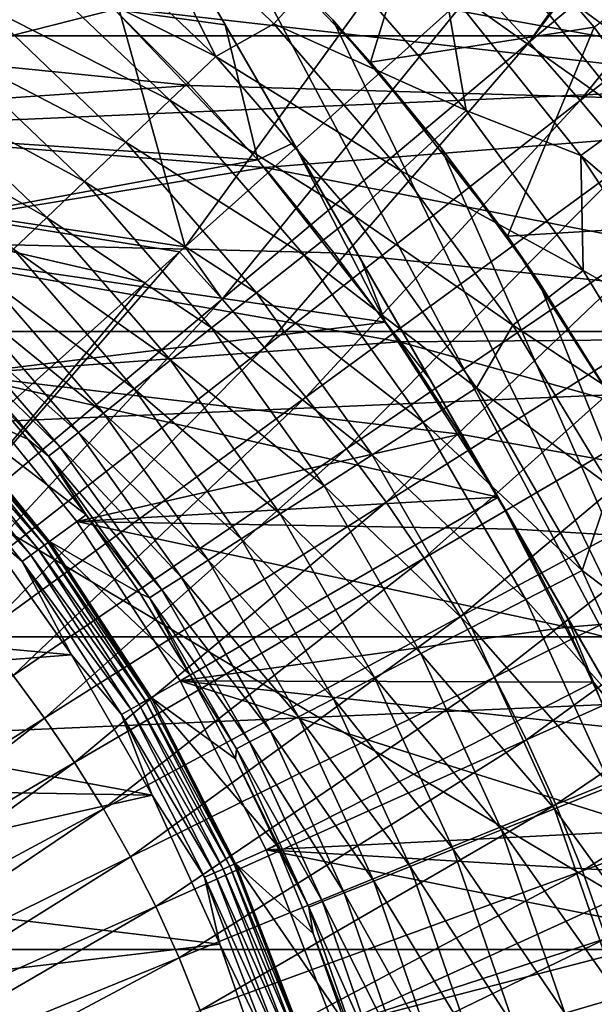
# Model space of a CAD drawing. Header units: metres. Extents: x -37.4 to 37.6, y -35 to 35.
# Tile 190 of 256: x 6.1 to 8.6, y 2.5 to 6.8. Entities that reach past the tile are written whole.
import ezdxf

# ---------------------------------------------------------------- set-up
doc = ezdxf.new("R2010")
doc.units = ezdxf.units.M
doc.layers.add('solid_506616_SW0001', color=7, linetype='CONTINUOUS')

msp = doc.modelspace()

# ---------------------------------------------------------------- linework, layer by layer
at = {"layer": 'solid_506616_SW0001'}
for points in [[(12.827591, 0.574696, -156.300003), (-12.827591, 0.574696, -156.300003), (-8.927591, 13.574696, -156.300003)], [(12.827591, 0.574696, -156.300003), (-8.927591, 13.574696, -156.300003), (8.927591, 13.574696, -156.300003)], [(4.50109, 6.192814, 76.766159), (6.8639, 5.842207, 76.619553), (6.138041, 8.446486, 76.414948)], [(8.330869, 7.86125, 76.27549), (6.138041, 8.446486, 76.414948), (6.8639, 5.842207, 76.619553)], [(8.362544, 6.734277, 76.394775), (9.696698, 7.851772, 76.127304), (9.432165, 8.14306, 76.12236)], [(9.212986, 7.946682, 76.170685), (8.362544, 6.734277, 76.394775), (9.432165, 8.14306, 76.12236)], [(-14.50096, 6.761814, -3.596469), (14.50096, 6.761814, -3.596469), (13.856236, 8.000264, -3.596469)], [(-14.50096, 6.761814, -3.596469), (13.856236, 8.000264, -3.596469), (-13.856236, 8.000264, -3.596469)], [(9.212986, 7.946682, 76.170685), (8.135538, 6.981398, 76.392258), (8.362544, 6.734277, 76.394775)], [(8.330869, 7.86125, 76.27549), (6.8639, 5.842207, 76.619553), (8.135538, 6.981398, 76.392258)], [(6.994318, 7.35498, 35.539745), (6.44031, 7.845057, 35.675278), (10.014174, 1.654943, 35.675278)], [(6.44031, 7.845057, 48.424721), (10.014174, 1.654943, 35.675278), (6.44031, 7.845057, 35.675278)], [(6.44031, 7.845057, 48.424721), (10.014174, 1.654943, 48.424721), (10.014174, 1.654943, 35.675278)], [(6.44031, 7.845057, 48.424721), (6.739713, 7.326475, 48.537704), (10.014174, 1.654943, 48.424721)], [(8.362544, 6.734277, 76.394775), (8.584628, 6.480142, 76.397102), (9.696698, 7.851772, 76.127304)], [(8.584628, 6.480142, 76.397102), (9.957353, 7.554041, 76.13176), (9.696698, 7.851772, 76.127304)], [(7.004302, 7.345901, 35.299999), (7.670858, 6.646836, 35.299999), (7.961074, 7.590869, 34.809254)], [(7.670858, 6.646836, 35.299999), (8.646585, 6.799749, 34.809254), (7.961074, 7.590869, 34.809254)], [(7.960657, 7.591053, 28.799999), (8.646723, 6.799568, 28.799999), (9.433019, 7.417274, 28.799999)], [(8.646585, 6.799749, 34.809254), (8.646723, 6.799568, 28.799999), (7.960657, 7.591053, 28.799999)], [(7.961074, 7.590869, 34.809254), (8.646585, 6.799749, 34.809254), (7.960657, 7.591053, 28.799999)], [(8.584628, 6.480142, 76.397102), (8.803557, 6.218904, 76.398773), (9.957353, 7.554041, 76.13176)], [(8.589198, 7.504157, 64.889717), (9.227288, 6.704017, 64.889717), (8.40184, 7.340467, 65.023491)], [(9.411311, 6.837718, 64.722237), (9.227288, 6.704017, 64.889717), (8.589198, 7.504157, 64.889717)], [(6.331059, 7.306432, 65.179573), (6.623518, 7.424794, 65.199478), (6.996912, 6.671543, 65.179573)], [(7.24964, 6.813662, 65.199478), (6.623518, 7.424794, 65.199478), (7.510525, 7.101278, 65.199478)], [(6.996912, 6.671543, 65.179573), (6.623518, 7.424794, 65.199478), (7.24964, 6.813662, 65.199478)], [(9.77928, 7.3775, 21.299999), (10.418082, 6.443717, 21.299999), (6.187818, 7.208376, 21.299999)], [(7.5068, 6.831698, 35.434563), (7.004302, 7.345901, 35.299999), (6.994318, 7.35498, 35.539745)], [(7.5068, 6.831698, 35.434563), (6.994318, 7.35498, 35.539745), (10.014174, 1.654943, 35.675278)], [(7.5068, 6.831698, 35.434563), (7.670858, 6.646836, 35.299999), (7.004302, 7.345901, 35.299999)], [(8.40184, 7.340467, 65.023491), (9.026011, 6.557781, 65.023491), (8.202159, 7.166011, 65.120872)], [(9.227288, 6.704017, 64.889717), (9.026011, 6.557781, 65.023491), (8.40184, 7.340467, 65.023491)], [(6.331059, 7.306432, 65.179573), (6.996912, 6.671543, 65.179573), (6.150216, 7.097727, 65.120163)], [(6.739713, 7.326475, 48.537704), (6.55533, 6.87563, 48.799999), (7.038237, 6.809416, 48.630775)], [(6.739713, 7.326475, 48.537704), (9.714078, 2.174724, 48.53791), (10.014174, 1.654943, 48.424721)], [(6.739713, 7.326475, 48.537704), (7.038237, 6.809416, 48.630775), (9.714078, 2.174724, 48.53791)], [(10.418082, 6.443717, 21.299999), (6.54478, 6.885678, 21.299999), (6.187818, 7.208376, 21.299999)], [(8.202159, 7.166011, 65.120872), (8.811496, 6.401927, 65.120872), (7.994137, 6.984268, 65.179924)], [(9.026011, 6.557781, 65.023491), (8.811496, 6.401927, 65.120872), (8.202159, 7.166011, 65.120872)], [(6.150216, 7.097727, 65.120163), (6.797049, 6.480973, 65.120163), (5.976657, 6.897429, 65.022446)], [(6.996912, 6.671543, 65.179573), (6.797049, 6.480973, 65.120163), (6.150216, 7.097727, 65.120163)], [(7.24964, 6.813662, 65.199478), (7.510525, 7.101278, 65.199478), (8.088498, 6.436148, 65.199478)], [(7.994137, 6.984268, 65.179924), (8.088498, 6.436148, 65.199478), (7.510525, 7.101278, 65.199478)], [(6.8639, 5.842207, 76.619553), (7.024817, 5.613345, 76.625168), (8.135538, 6.981398, 76.392258)], [(7.024817, 5.613345, 76.625168), (8.362544, 6.734277, 76.394775), (8.135538, 6.981398, 76.392258)], [(7.994137, 6.984268, 65.179924), (8.58802, 6.239562, 65.179924), (8.088498, 6.436148, 65.199478)], [(8.811496, 6.401927, 65.120872), (8.58802, 6.239562, 65.179924), (7.994137, 6.984268, 65.179924)], [(6.54478, 6.885678, 25.799999), (6.88591, 6.544537, 25.799999), (3.95, 6.841601, 25.799999)], [(3.95, 6.841601, 48.799999), (4.643683, 6.390908, 48.799999), (6.55533, 6.87563, 48.799999)], [(4.643683, 6.390908, 48.799999), (7.180059, 6.220635, 48.799999), (6.55533, 6.87563, 48.799999)], [(5.976657, 6.897429, 65.022446), (6.605237, 6.29808, 65.022446), (5.813845, 6.709534, 64.888359)], [(6.797049, 6.480973, 65.120163), (6.605237, 6.29808, 65.022446), (5.976657, 6.897429, 65.022446)], [(6.88591, 6.544537, 21.299999), (6.88591, 6.544537, 25.799999), (6.54478, 6.885678, 25.799999)], [(6.54478, 6.885678, 21.299999), (6.88591, 6.544537, 21.299999), (6.54478, 6.885678, 25.799999)], [(10.418082, 6.443717, 21.299999), (6.88591, 6.544537, 21.299999), (6.54478, 6.885678, 21.299999)], [(7.038237, 6.809416, 48.630775), (6.55533, 6.87563, 48.799999), (7.180059, 6.220635, 48.799999)], [(6.88591, 6.544537, 25.799999), (4.643683, 6.390908, 25.799999), (3.95, 6.841601, 25.799999)], [(7.97782, 6.275041, 35.359745), (7.670858, 6.646836, 35.299999), (7.5068, 6.831698, 35.434563)], [(7.97782, 6.275041, 35.359745), (7.5068, 6.831698, 35.434563), (10.014174, 1.654943, 35.675278)], [(6.996912, 6.671543, 65.179573), (7.24964, 6.813662, 65.199478), (7.803623, 6.172343, 65.199478)], [(7.038237, 6.809416, 48.630775), (7.180059, 6.220635, 48.799999), (7.335649, 6.294283, 48.704189)], [(7.038237, 6.809416, 48.630775), (9.41518, 2.69243, 48.631073), (9.714078, 2.174724, 48.53791)], [(7.038237, 6.809416, 48.630775), (7.335649, 6.294283, 48.704189), (9.41518, 2.69243, 48.631073)], [(7.803623, 6.172343, 65.199478), (7.24964, 6.813662, 65.199478), (8.088498, 6.436148, 65.199478)], [(7.670858, 6.646836, 35.299999), (8.267946, 5.887578, 35.299999), (8.646585, 6.799749, 34.809254)], [(8.267946, 5.887578, 35.299999), (9.253789, 5.947049, 34.809254), (8.646585, 6.799749, 34.809254)], [(8.646585, 6.799749, 34.809254), (9.253789, 5.947049, 34.809254), (8.646723, 6.799568, 28.799999)], [(-15.035171, 5.472008, -3.596469), (15.035171, 5.472008, -3.596469), (14.50096, 6.761814, -3.596469)], [(-15.035171, 5.472008, -3.596469), (14.50096, 6.761814, -3.596469), (-14.50096, 6.761814, -3.596469)], [(5.813845, 6.709534, 64.888359), (6.425301, 6.126512, 64.888359), (5.665027, 6.537789, 64.720589)], [(6.605237, 6.29808, 65.022446), (6.425301, 6.126512, 64.888359), (5.813845, 6.709534, 64.888359)], [(7.024817, 5.613345, 76.625168), (7.208576, 5.402819, 76.626205), (8.362544, 6.734277, 76.394775)], [(7.208576, 5.402819, 76.626205), (8.584628, 6.480142, 76.397102), (8.362544, 6.734277, 76.394775)], [(6.996912, 6.671543, 65.179573), (7.5994, 5.976234, 65.179573), (6.797049, 6.480973, 65.120163)], [(6.996912, 6.671543, 65.179573), (7.803623, 6.172343, 65.199478), (7.5994, 5.976234, 65.179573)], [(7.97782, 6.275041, 35.359745), (8.267946, 5.887578, 35.299999), (7.670858, 6.646836, 35.299999)], [(6.88591, 6.544537, 25.799999), (7.208593, 6.187565, 25.799999), (4.643683, 6.390908, 25.799999)], [(5.665027, 6.537789, 64.720589), (6.260831, 5.96969, 64.720589), (5.533172, 6.38562, 64.522469)], [(6.425301, 6.126512, 64.888359), (6.260831, 5.96969, 64.720589), (5.665027, 6.537789, 64.720589)], [(7.208593, 6.187565, 21.299999), (7.208593, 6.187565, 25.799999), (6.88591, 6.544537, 25.799999)], [(6.88591, 6.544537, 21.299999), (7.208593, 6.187565, 21.299999), (6.88591, 6.544537, 25.799999)], [(10.418082, 6.443717, 21.299999), (7.208593, 6.187565, 21.299999), (6.88591, 6.544537, 21.299999)], [(6.797049, 6.480973, 65.120163), (7.382327, 5.805526, 65.120163), (6.605237, 6.29808, 65.022446)], [(7.5994, 5.976234, 65.179573), (7.382327, 5.805526, 65.120163), (6.797049, 6.480973, 65.120163)], [(7.208576, 5.402819, 76.626205), (7.389756, 5.186372, 76.626778), (8.584628, 6.480142, 76.397102)], [(10.418082, 6.443717, 21.299999), (10.968488, 5.454782, 21.299999), (7.208593, 6.187565, 21.299999)], [(7.389756, 5.186372, 76.626778), (8.803557, 6.218904, 76.398773), (8.584628, 6.480142, 76.397102)], [(7.803623, 6.172343, 65.199478), (8.088498, 6.436148, 65.199478), (8.597698, 5.738044, 65.199478)], [(8.58802, 6.239562, 65.179924), (8.597698, 5.738044, 65.199478), (8.088498, 6.436148, 65.199478)], [(8.811496, 6.401927, 65.120872), (9.349888, 5.586298, 65.120872), (8.58802, 6.239562, 65.179924)], [(4.643683, 6.390908, 48.799999), (5.285585, 5.871242, 48.799999), (7.180059, 6.220635, 48.799999)], [(7.208593, 6.187565, 25.799999), (5.285585, 5.871242, 25.799999), (4.643683, 6.390908, 25.799999)], [(6.260831, 5.96969, 64.720589), (6.115108, 5.830744, 64.522469), (5.533172, 6.38562, 64.522469)], [(6.605237, 6.29808, 65.022446), (7.173998, 5.641695, 65.022446), (6.425301, 6.126512, 64.888359)], [(7.382327, 5.805526, 65.120163), (7.173998, 5.641695, 65.022446), (6.605237, 6.29808, 65.022446)], [(7.335649, 6.294283, 48.704189), (7.180059, 6.220635, 48.799999), (7.736624, 5.512833, 48.799999)], [(7.335649, 6.294283, 48.704189), (7.736624, 5.512833, 48.799999), (7.632646, 5.77987, 48.757195)], [(7.335649, 6.294283, 48.704189), (9.11775, 3.207594, 48.704426), (9.41518, 2.69243, 48.631073)], [(7.335649, 6.294283, 48.704189), (7.632646, 5.77987, 48.757195), (9.11775, 3.207594, 48.704426)], [(8.405583, 5.689532, 35.314888), (8.267946, 5.887578, 35.299999), (7.97782, 6.275041, 35.359745)], [(8.405583, 5.689532, 35.314888), (7.97782, 6.275041, 35.359745), (10.014174, 1.654943, 35.675278)], [(8.58802, 6.239562, 65.179924), (9.112758, 5.444619, 65.179924), (8.597698, 5.738044, 65.199478)], [(9.349888, 5.586298, 65.120872), (9.112758, 5.444619, 65.179924), (8.58802, 6.239562, 65.179924)], [(4.50109, 6.192814, 76.766159), (6.83901, 5.81991, 76.623634), (6.8639, 5.842207, 76.619553)], [(4.50109, 6.192814, 76.766159), (6.690294, 5.686679, 76.647713), (6.83901, 5.81991, 76.623634)], [(4.50109, 6.192814, 76.766159), (5.537336, 4.653704, 76.817238), (6.690294, 5.686679, 76.647713)], [(5.285585, 5.871242, 48.799999), (7.736624, 5.512833, 48.799999), (7.180059, 6.220635, 48.799999)], [(7.208593, 6.187565, 25.799999), (7.511901, 5.815448, 25.799999), (5.285585, 5.871242, 25.799999)], [(7.511901, 5.815448, 21.299999), (7.511901, 5.815448, 25.799999), (7.208593, 6.187565, 25.799999)], [(7.208593, 6.187565, 21.299999), (7.511901, 5.815448, 21.299999), (7.208593, 6.187565, 25.799999)], [(10.968488, 5.454782, 21.299999), (7.511901, 5.815448, 21.299999), (7.208593, 6.187565, 21.299999)], [(7.389756, 5.186372, 76.626778), (7.56707, 4.961697, 76.626999), (8.803557, 6.218904, 76.398773)], [(7.56707, 4.961697, 76.626999), (9.017772, 5.947806, 76.399925), (8.803557, 6.218904, 76.398773)], [(7.5994, 5.976234, 65.179573), (7.803623, 6.172343, 65.199478), (8.290905, 5.500302, 65.199478)], [(8.290905, 5.500302, 65.199478), (7.803623, 6.172343, 65.199478), (8.597698, 5.738044, 65.199478)], [(6.425301, 6.126512, 64.888359), (6.978569, 5.488007, 64.888359), (6.260831, 5.96969, 64.720589)], [(7.173998, 5.641695, 65.022446), (6.978569, 5.488007, 64.888359), (6.425301, 6.126512, 64.888359)], [(6.260831, 5.96969, 64.720589), (6.799937, 5.347529, 64.720589), (6.115108, 5.830744, 64.522469)], [(6.978569, 5.488007, 64.888359), (6.799937, 5.347529, 64.720589), (6.260831, 5.96969, 64.720589)], [(7.5994, 5.976234, 65.179573), (8.133067, 5.226805, 65.179573), (7.382327, 5.805526, 65.120163)], [(7.5994, 5.976234, 65.179573), (8.290905, 5.500302, 65.199478), (8.133067, 5.226805, 65.179573)], [(7.56707, 4.961697, 76.626999), (7.739217, 4.727785, 76.626961), (9.017772, 5.947806, 76.399925)], [(7.739217, 4.727785, 76.626961), (9.225695, 5.665639, 76.400658), (9.017772, 5.947806, 76.399925)], [(8.267946, 5.887578, 35.299999), (8.790158, 5.075, 35.299999), (9.253789, 5.947049, 34.809254)], [(8.405583, 5.689532, 35.314888), (8.790158, 5.075, 35.299999), (8.267946, 5.887578, 35.299999)], [(5.285585, 5.871242, 48.799999), (5.871242, 5.285585, 48.799999), (7.736624, 5.512833, 48.799999)], [(7.797221, 5.426734, 25.799999), (5.871242, 5.285585, 25.799999), (5.285585, 5.871242, 25.799999)], [(7.511901, 5.815448, 25.799999), (7.797221, 5.426734, 25.799999), (5.285585, 5.871242, 25.799999)], [(6.8639, 5.842207, 76.619553), (6.83901, 5.81991, 76.623634), (7.024817, 5.613345, 76.625168)], [(5.683998, 4.489474, 76.817978), (7.024817, 5.613345, 76.625168), (6.83901, 5.81991, 76.623634)], [(6.690294, 5.686679, 76.647713), (5.683998, 4.489474, 76.817978), (6.83901, 5.81991, 76.623634)], [(6.115108, 5.830744, 64.522469), (6.641666, 5.223064, 64.522469), (5.99104, 5.712445, 64.297966)], [(6.799937, 5.347529, 64.720589), (6.641666, 5.223064, 64.522469), (6.115108, 5.830744, 64.522469)], [(7.382327, 5.805526, 65.120163), (7.90075, 5.077504, 65.120163), (7.173998, 5.641695, 65.022446)], [(8.133067, 5.226805, 65.179573), (7.90075, 5.077504, 65.120163), (7.382327, 5.805526, 65.120163)], [(7.797221, 5.426734, 21.299999), (7.797221, 5.426734, 25.799999), (7.511901, 5.815448, 25.799999)], [(7.511901, 5.815448, 21.299999), (7.797221, 5.426734, 21.299999), (7.511901, 5.815448, 25.799999)], [(10.968488, 5.454782, 21.299999), (7.797221, 5.426734, 21.299999), (7.511901, 5.815448, 21.299999)], [(7.632646, 5.77987, 48.757195), (7.736624, 5.512833, 48.799999), (7.92992, 5.264976, 48.789047)], [(7.632646, 5.77987, 48.757195), (8.820977, 3.721619, 48.757317), (9.11775, 3.207594, 48.704426)], [(7.632646, 5.77987, 48.757195), (7.92992, 5.264976, 48.789047), (8.820977, 3.721619, 48.757317)], [(5.99104, 5.712445, 64.297966), (6.506914, 5.117094, 64.297966), (5.8911, 5.617152, 64.051544)], [(6.641666, 5.223064, 64.522469), (6.506914, 5.117094, 64.297966), (5.99104, 5.712445, 64.297966)], [(8.290905, 5.500302, 65.199478), (8.597698, 5.738044, 65.199478), (9.04322, 5.006306, 65.199478)], [(9.112758, 5.444619, 65.179924), (9.04322, 5.006306, 65.199478), (8.597698, 5.738044, 65.199478)], [(6.690294, 5.686679, 76.647713), (5.537336, 4.653704, 76.817238), (5.683998, 4.489474, 76.817978)], [(8.405583, 5.689532, 35.314888), (10.014174, 1.654943, 35.675278), (8.790158, 5.075, 35.299999)], [(7.173998, 5.641695, 65.022446), (7.677791, 4.934216, 65.022446), (6.978569, 5.488007, 64.888359)], [(7.90075, 5.077504, 65.120163), (7.677791, 4.934216, 65.022446), (7.173998, 5.641695, 65.022446)], [(7.739217, 4.727785, 76.626961), (7.90489, 4.483953, 76.626755), (9.225695, 5.665639, 76.400658)], [(7.90489, 4.483953, 76.626755), (9.42575, 5.371583, 76.401085), (9.225695, 5.665639, 76.400658)], [(5.683998, 4.489474, 76.817978), (5.829597, 4.322561, 76.818321), (7.024817, 5.613345, 76.625168)], [(5.8911, 5.617152, 64.051544), (6.398369, 5.031733, 64.051544), (5.817282, 5.546767, 63.788128)], [(5.829597, 4.322561, 76.818321), (7.208576, 5.402819, 76.626205), (7.024817, 5.613345, 76.625168)], [(6.506914, 5.117094, 64.297966), (6.398369, 5.031733, 64.051544), (5.8911, 5.617152, 64.051544)], [(5.817282, 5.546767, 63.788128), (6.318195, 4.968683, 63.788128), (5.771059, 5.502694, 63.51297)], [(6.398369, 5.031733, 64.051544), (6.318195, 4.968683, 63.788128), (5.817282, 5.546767, 63.788128)], [(5.771059, 5.502694, 63.51297), (6.267992, 4.929203, 63.51297), (5.907695, 5.319313, 63.234383)], [(6.318195, 4.968683, 63.788128), (6.267992, 4.929203, 63.51297), (5.771059, 5.502694, 63.51297)], [(5.871242, 5.285585, 48.799999), (8.227242, 4.75, 48.799999), (7.736624, 5.512833, 48.799999)], [(7.92992, 5.264976, 48.789047), (7.736624, 5.512833, 48.799999), (8.227242, 4.75, 48.799999)], [(8.133067, 5.226805, 65.179573), (8.290905, 5.500302, 65.199478), (8.716598, 4.796929, 65.199478)], [(8.716598, 4.796929, 65.199478), (8.290905, 5.500302, 65.199478), (9.04322, 5.006306, 65.199478)], [(-15.454802, 4.140959, -3.596469), (15.454802, 4.140959, -3.596469), (15.035171, 5.472008, -3.596469)], [(-15.454802, 4.140959, -3.596469), (15.035171, 5.472008, -3.596469), (-15.035171, 5.472008, -3.596469)], [(6.978569, 5.488007, 64.888359), (7.468637, 4.799802, 64.888359), (6.799937, 5.347529, 64.720589)], [(7.677791, 4.934216, 65.022446), (7.468637, 4.799802, 64.888359), (6.978569, 5.488007, 64.888359)], [(10.968488, 5.454782, 21.299999), (11.42527, 4.418462, 21.299999), (7.797221, 5.426734, 21.299999)], [(7.797221, 5.426734, 25.799999), (8.062568, 5.024288, 25.799999), (5.871242, 5.285585, 25.799999)], [(8.062568, 5.024288, 21.299999), (8.062568, 5.024288, 25.799999), (7.797221, 5.426734, 25.799999)], [(7.797221, 5.426734, 21.299999), (8.062568, 5.024288, 21.299999), (7.797221, 5.426734, 25.799999)], [(11.42527, 4.418462, 21.299999), (8.062568, 5.024288, 21.299999), (7.797221, 5.426734, 21.299999)], [(5.829597, 4.322561, 76.818321), (5.973171, 4.150935, 76.818375), (7.208576, 5.402819, 76.626205)], [(5.973171, 4.150935, 76.818375), (7.389756, 5.186372, 76.626778), (7.208576, 5.402819, 76.626205)], [(7.90489, 4.483953, 76.626755), (8.062813, 4.22974, 76.626457), (9.42575, 5.371583, 76.401085)], [(8.062813, 4.22974, 76.626457), (9.616397, 5.065084, 76.401291), (9.42575, 5.371583, 76.401085)], [(6.799937, 5.347529, 64.720589), (7.277461, 4.67694, 64.720589), (6.641666, 5.223064, 64.522469)], [(7.468637, 4.799802, 64.888359), (7.277461, 4.67694, 64.720589), (6.799937, 5.347529, 64.720589)], [(5.907695, 5.319313, 63.234383), (6.17799, 5.002838, 63.234383), (5.761922, 5.188056, 51.99651)], [(5.871242, 5.285585, 48.799999), (6.390908, 4.643683, 48.799999), (8.227242, 4.75, 48.799999)], [(6.390908, 4.643683, 25.799999), (6.390908, 4.643683, 48.799999), (5.871242, 5.285585, 48.799999)], [(5.871242, 5.285585, 25.799999), (6.390908, 4.643683, 25.799999), (5.871242, 5.285585, 48.799999)], [(8.062568, 5.024288, 25.799999), (6.390908, 4.643683, 25.799999), (5.871242, 5.285585, 25.799999)], [(6.267992, 4.929203, 63.51297), (6.17799, 5.002838, 63.234383), (5.907695, 5.319313, 63.234383)], [(7.92992, 5.264976, 48.789047), (8.227242, 4.75, 48.799999), (8.524051, 4.235911, 48.789104)], [(7.92992, 5.264976, 48.789047), (8.524051, 4.235911, 48.789104), (8.820977, 3.721619, 48.757317)], [(6.641666, 5.223064, 64.522469), (7.108076, 4.568083, 64.522469), (6.506914, 5.117094, 64.297966)], [(7.277461, 4.67694, 64.720589), (7.108076, 4.568083, 64.522469), (6.641666, 5.223064, 64.522469)], [(8.133067, 5.226805, 65.179573), (8.593079, 4.43004, 65.179573), (7.90075, 5.077504, 65.120163)], [(8.133067, 5.226805, 65.179573), (8.716598, 4.796929, 65.199478), (8.593079, 4.43004, 65.179573)], [(5.741217, 5.169415, 51.898125), (6.250117, 4.540976, 51.898125), (5.717546, 5.148101, 51.857422)], [(5.756347, 5.183038, 51.945633), (6.266588, 4.552943, 51.945633), (5.741217, 5.169415, 51.898125)], [(6.266588, 4.552943, 51.945633), (6.250117, 4.540976, 51.898125), (5.741217, 5.169415, 51.898125)], [(5.756347, 5.183038, 51.945633), (5.761922, 5.188056, 51.99651), (6.272657, 4.557351, 51.99651)], [(5.756347, 5.183038, 51.945633), (6.272657, 4.557351, 51.99651), (6.266588, 4.552943, 51.945633)], [(6.431352, 4.67265, 63.234383), (6.272657, 4.557351, 51.99651), (5.761922, 5.188056, 51.99651)], [(6.17799, 5.002838, 63.234383), (6.431352, 4.67265, 63.234383), (5.761922, 5.188056, 51.99651)], [(5.973171, 4.150935, 76.818375), (6.113704, 3.972751, 76.818207), (7.389756, 5.186372, 76.626778)], [(6.113704, 3.972751, 76.818207), (7.56707, 4.961697, 76.626999), (7.389756, 5.186372, 76.626778)], [(5.686913, 5.12052, 51.826241), (6.191, 4.498024, 51.826241), (5.651365, 5.088512, 51.806664)], [(5.717546, 5.148101, 51.857422), (6.224347, 4.522253, 51.857422), (5.686913, 5.12052, 51.826241)], [(6.224347, 4.522253, 51.857422), (6.191, 4.498024, 51.826241), (5.686913, 5.12052, 51.826241)], [(6.250117, 4.540976, 51.898125), (6.224347, 4.522253, 51.857422), (5.717546, 5.148101, 51.857422)], [(6.506914, 5.117094, 64.297966), (6.963861, 4.475402, 64.297966), (6.398369, 5.031733, 64.051544)], [(7.108076, 4.568083, 64.522469), (6.963861, 4.475402, 64.297966), (6.506914, 5.117094, 64.297966)], [(5.651365, 5.088512, 51.806664), (6.152301, 4.469908, 51.806664), (5.964633, 4.63453, 51.799999)], [(6.191, 4.498024, 51.826241), (6.152301, 4.469908, 51.806664), (5.651365, 5.088512, 51.806664)], [(7.90075, 5.077504, 65.120163), (8.347622, 4.303498, 65.120163), (7.677791, 4.934216, 65.022446)], [(8.593079, 4.43004, 65.179573), (8.347622, 4.303498, 65.120163), (7.90075, 5.077504, 65.120163)], [(8.062813, 4.22974, 76.626457), (8.211827, 3.965579, 76.626122), (9.616397, 5.065084, 76.401291)], [(8.211827, 3.965579, 76.626122), (9.79624, 4.746655, 76.40136), (9.616397, 5.065084, 76.401291)], [(6.398369, 5.031733, 64.051544), (6.847693, 4.400745, 64.051544), (6.318195, 4.968683, 63.788128)], [(8.062568, 5.024288, 25.799999), (8.306063, 4.610732, 25.799999), (6.390908, 4.643683, 25.799999)], [(6.963861, 4.475402, 64.297966), (6.847693, 4.400745, 64.051544), (6.398369, 5.031733, 64.051544)], [(8.306063, 4.610732, 21.299999), (8.306063, 4.610732, 25.799999), (8.062568, 5.024288, 25.799999)], [(8.062568, 5.024288, 21.299999), (8.306063, 4.610732, 21.299999), (8.062568, 5.024288, 25.799999)], [(11.42527, 4.418462, 21.299999), (8.306063, 4.610732, 21.299999), (8.062568, 5.024288, 21.299999)], [(6.267992, 4.929203, 63.51297), (6.431352, 4.67265, 63.234383), (6.17799, 5.002838, 63.234383)], [(6.113704, 3.972751, 76.818207), (6.250162, 3.787208, 76.817894), (7.56707, 4.961697, 76.626999)], [(6.250162, 3.787208, 76.817894), (7.739217, 4.727785, 76.626961), (7.56707, 4.961697, 76.626999)], [(6.318195, 4.968683, 63.788128), (6.761889, 4.345602, 63.788128), (6.267992, 4.929203, 63.51297)], [(6.847693, 4.400745, 64.051544), (6.761889, 4.345602, 63.788128), (6.318195, 4.968683, 63.788128)], [(6.267992, 4.929203, 63.51297), (6.70816, 4.311073, 63.51297), (6.431352, 4.67265, 63.234383)], [(6.761889, 4.345602, 63.788128), (6.70816, 4.311073, 63.51297), (6.267992, 4.929203, 63.51297)], [(7.677791, 4.934216, 65.022446), (8.112052, 4.182054, 65.022446), (7.468637, 4.799802, 64.888359)], [(8.347622, 4.303498, 65.120163), (8.112052, 4.182054, 65.022446), (7.677791, 4.934216, 65.022446)], [(7.468637, 4.799802, 64.888359), (7.891069, 4.068129, 64.888359), (7.277461, 4.67694, 64.720589)], [(8.112052, 4.182054, 65.022446), (7.891069, 4.068129, 64.888359), (7.468637, 4.799802, 64.888359)], [(8.593079, 4.43004, 65.179573), (8.716598, 4.796929, 65.199478), (9.084637, 4.056869, 65.199478)], [(6.250162, 3.787208, 76.817894), (6.381511, 3.593757, 76.81749), (7.739217, 4.727785, 76.626961)], [(6.381511, 3.593757, 76.81749), (7.90489, 4.483953, 76.626755), (7.739217, 4.727785, 76.626961)], [(6.390908, 4.643683, 48.799999), (6.841601, 3.95, 48.799999), (8.227242, 4.75, 48.799999)], [(6.841601, 3.95, 48.799999), (8.642566, 3.943696, 48.799999), (8.227242, 4.75, 48.799999)], [(8.211827, 3.965579, 76.626122), (8.350804, 3.692126, 76.625809), (9.79624, 4.746655, 76.40136)], [(8.524051, 4.235911, 48.789104), (8.227242, 4.75, 48.799999), (8.642566, 3.943696, 48.799999)], [(8.350804, 3.692126, 76.625809), (9.96392, 4.417078, 76.401344), (9.79624, 4.746655, 76.40136)], [(6.431352, 4.67265, 63.234383), (6.667085, 4.329656, 63.234383), (6.272657, 4.557351, 51.99651)], [(6.841601, 3.95, 25.799999), (6.841601, 3.95, 48.799999), (6.390908, 4.643683, 48.799999)], [(6.390908, 4.643683, 25.799999), (6.841601, 3.95, 25.799999), (6.390908, 4.643683, 48.799999)], [(8.528847, 4.183927, 25.799999), (6.841601, 3.95, 25.799999), (6.390908, 4.643683, 25.799999)], [(8.306063, 4.610732, 25.799999), (8.528847, 4.183927, 25.799999), (6.390908, 4.643683, 25.799999)], [(6.70816, 4.311073, 63.51297), (6.667085, 4.329656, 63.234383), (6.431352, 4.67265, 63.234383)], [(7.277461, 4.67694, 64.720589), (7.68908, 3.963996, 64.720589), (7.108076, 4.568083, 64.522469)], [(7.891069, 4.068129, 64.888359), (7.68908, 3.963996, 64.720589), (7.277461, 4.67694, 64.720589)], [(3.907749, 4.286174, 51.799999), (5.964633, 4.63453, 51.799999), (6.367698, 4.063087, 51.799999)], [(6.152301, 4.469908, 51.806664), (6.367698, 4.063087, 51.799999), (5.964633, 4.63453, 51.799999)], [(8.528847, 4.183927, 21.299999), (8.528847, 4.183927, 25.799999), (8.306063, 4.610732, 25.799999)], [(8.306063, 4.610732, 21.299999), (8.528847, 4.183927, 21.299999), (8.306063, 4.610732, 25.799999)], [(11.42527, 4.418462, 21.299999), (8.528847, 4.183927, 21.299999), (8.306063, 4.610732, 21.299999)], [(6.266588, 4.552943, 51.945633), (6.708171, 3.872964, 51.945633), (6.250117, 4.540976, 51.898125)], [(6.266588, 4.552943, 51.945633), (6.272657, 4.557351, 51.99651), (6.714668, 3.876714, 51.99651)], [(6.266588, 4.552943, 51.945633), (6.714668, 3.876714, 51.99651), (6.708171, 3.872964, 51.945633)], [(6.884545, 3.974794, 63.234383), (6.714668, 3.876714, 51.99651), (6.272657, 4.557351, 51.99651)], [(6.667085, 4.329656, 63.234383), (6.884545, 3.974794, 63.234383), (6.272657, 4.557351, 51.99651)], [(7.108076, 4.568083, 64.522469), (7.510114, 3.871733, 64.522469), (6.963861, 4.475402, 64.297966)], [(7.68908, 3.963996, 64.720589), (7.510114, 3.871733, 64.522469), (7.108076, 4.568083, 64.522469)], [(6.224347, 4.522253, 51.857422), (6.662954, 3.846858, 51.857422), (6.191, 4.498024, 51.826241)], [(6.250117, 4.540976, 51.898125), (6.690539, 3.862785, 51.898125), (6.224347, 4.522253, 51.857422)], [(6.690539, 3.862785, 51.898125), (6.662954, 3.846858, 51.857422), (6.224347, 4.522253, 51.857422)], [(6.708171, 3.872964, 51.945633), (6.690539, 3.862785, 51.898125), (6.250117, 4.540976, 51.898125)], [(6.191, 4.498024, 51.826241), (6.627256, 3.826248, 51.826241), (6.152301, 4.469908, 51.806664)], [(6.152301, 4.469908, 51.806664), (6.585831, 3.802331, 51.806664), (6.367698, 4.063087, 51.799999)], [(6.627256, 3.826248, 51.826241), (6.585831, 3.802331, 51.806664), (6.152301, 4.469908, 51.806664)], [(6.662954, 3.846858, 51.857422), (6.627256, 3.826248, 51.826241), (6.191, 4.498024, 51.826241)], [(6.381511, 3.593757, 76.81749), (6.506738, 3.392034, 76.817062), (7.90489, 4.483953, 76.626755)], [(6.506738, 3.392034, 76.817062), (8.062813, 4.22974, 76.626457), (7.90489, 4.483953, 76.626755)], [(6.963861, 4.475402, 64.297966), (7.357742, 3.79318, 64.297966), (6.847693, 4.400745, 64.051544)], [(7.510114, 3.871733, 64.522469), (7.357742, 3.79318, 64.297966), (6.963861, 4.475402, 64.297966)], [(8.593079, 4.43004, 65.179573), (8.975271, 3.593156, 65.179573), (8.347622, 4.303498, 65.120163)], [(8.593079, 4.43004, 65.179573), (9.084637, 4.056869, 65.199478), (8.975271, 3.593156, 65.179573)], [(6.847693, 4.400745, 64.051544), (7.235003, 3.729904, 64.051544), (6.761889, 4.345602, 63.788128)], [(7.357742, 3.79318, 64.297966), (7.235003, 3.729904, 64.051544), (6.847693, 4.400745, 64.051544)], [(8.350804, 3.692126, 76.625809), (8.478673, 3.410165, 76.625557), (9.96392, 4.417078, 76.401344)], [(8.478673, 3.410165, 76.625557), (10.118149, 4.077283, 76.401306), (9.96392, 4.417078, 76.401344)], [(11.42527, 4.418462, 21.299999), (11.784003, 3.346, 21.299999), (8.528847, 4.183927, 21.299999)], [(6.761889, 4.345602, 63.788128), (7.144346, 3.683167, 63.788128), (6.70816, 4.311073, 63.51297)], [(7.235003, 3.729904, 64.051544), (7.144346, 3.683167, 63.788128), (6.761889, 4.345602, 63.788128)], [(6.70816, 4.311073, 63.51297), (6.884545, 3.974794, 63.234383), (6.667085, 4.329656, 63.234383)], [(6.70816, 4.311073, 63.51297), (7.087579, 3.653901, 63.51297), (6.884545, 3.974794, 63.234383)], [(7.144346, 3.683167, 63.788128), (7.087579, 3.653901, 63.51297), (6.70816, 4.311073, 63.51297)], [(8.347622, 4.303498, 65.120163), (8.718897, 3.49052, 65.120163), (8.112052, 4.182054, 65.022446)], [(8.975271, 3.593156, 65.179573), (8.718897, 3.49052, 65.120163), (8.347622, 4.303498, 65.120163)], [(4.292504, 3.90045, 51.799999), (3.907749, 4.286174, 51.799999), (6.367698, 4.063087, 51.799999)], [(6.506738, 3.392034, 76.817062), (6.624923, 3.182385, 76.81665), (8.062813, 4.22974, 76.626457)], [(6.624923, 3.182385, 76.81665), (8.211827, 3.965579, 76.626122), (8.062813, 4.22974, 76.626457)], [(8.524051, 4.235911, 48.789104), (8.642566, 3.943696, 48.799999), (8.820977, 3.721619, 48.757317)], [(8.528847, 4.183927, 25.799999), (8.730271, 3.74558, 25.799999), (6.841601, 3.95, 25.799999)], [(8.112052, 4.182054, 65.022446), (8.47285, 3.392017, 65.022446), (7.891069, 4.068129, 64.888359)], [(8.718897, 3.49052, 65.120163), (8.47285, 3.392017, 65.022446), (8.112052, 4.182054, 65.022446)], [(8.730271, 3.74558, 21.299999), (8.730271, 3.74558, 25.799999), (8.528847, 4.183927, 25.799999)], [(8.528847, 4.183927, 21.299999), (8.730271, 3.74558, 21.299999), (8.528847, 4.183927, 25.799999)], [(11.784003, 3.346, 21.299999), (8.730271, 3.74558, 21.299999), (8.528847, 4.183927, 21.299999)], [(-15.756847, 2.778539, -3.596469), (15.756847, 2.778539, -3.596469), (15.454802, 4.140959, -3.596469)], [(-15.756847, 2.778539, -3.596469), (15.454802, 4.140959, -3.596469), (-15.454802, 4.140959, -3.596469)], [(4.292504, 3.90045, 51.799999), (6.367698, 4.063087, 51.799999), (6.719237, 3.450517, 51.799999)], [(6.585831, 3.802331, 51.806664), (6.719237, 3.450517, 51.799999), (6.367698, 4.063087, 51.799999)], [(7.891069, 4.068129, 64.888359), (8.242038, 3.299614, 64.888359), (7.68908, 3.963996, 64.720589)], [(8.47285, 3.392017, 65.022446), (8.242038, 3.299614, 64.888359), (7.891069, 4.068129, 64.888359)], [(8.478673, 3.410165, 76.625557), (8.594608, 3.12099, 76.625389), (10.118149, 4.077283, 76.401306)], [(8.594608, 3.12099, 76.625389), (10.257936, 3.728812, 76.401268), (10.118149, 4.077283, 76.401306)], [(4.758711, 2.844397, 76.972145), (6.250162, 3.787208, 76.817894), (6.113704, 3.972751, 76.818207)], [(6.624923, 3.182385, 76.81665), (6.735167, 2.965336, 76.816284), (8.211827, 3.965579, 76.626122)], [(6.884545, 3.974794, 63.234383), (7.083135, 3.609037, 63.234383), (6.714668, 3.876714, 51.99651)], [(6.735167, 2.965336, 76.816284), (8.350804, 3.692126, 76.625809), (8.211827, 3.965579, 76.626122)], [(6.841601, 3.95, 48.799999), (7.217002, 3.212847, 48.799999), (8.642566, 3.943696, 48.799999)], [(7.217002, 3.212847, 25.799999), (7.217002, 3.212847, 48.799999), (6.841601, 3.95, 48.799999)], [(6.841601, 3.95, 25.799999), (7.217002, 3.212847, 25.799999), (6.841601, 3.95, 48.799999)], [(8.908775, 3.299038, 25.799999), (7.217002, 3.212847, 25.799999), (6.841601, 3.95, 25.799999)], [(8.730271, 3.74558, 25.799999), (8.908775, 3.299038, 25.799999), (6.841601, 3.95, 25.799999)], [(7.087579, 3.653901, 63.51297), (7.083135, 3.609037, 63.234383), (6.884545, 3.974794, 63.234383)], [(7.68908, 3.963996, 64.720589), (8.031065, 3.215153, 64.720589), (7.510114, 3.871733, 64.522469)], [(8.242038, 3.299614, 64.888359), (8.031065, 3.215153, 64.720589), (7.68908, 3.963996, 64.720589)], [(7.217002, 3.212847, 48.799999), (8.977258, 3.107796, 48.799999), (8.642566, 3.943696, 48.799999)], [(8.820977, 3.721619, 48.757317), (8.642566, 3.943696, 48.799999), (8.977258, 3.107796, 48.799999)], [(4.634138, 3.488122, 51.799999), (4.292504, 3.90045, 51.799999), (6.719237, 3.450517, 51.799999)], [(6.708171, 3.872964, 51.945633), (7.076258, 3.150553, 51.945633), (6.690539, 3.862785, 51.898125)], [(6.708171, 3.872964, 51.945633), (6.714668, 3.876714, 51.99651), (7.083111, 3.153604, 51.99651)], [(6.708171, 3.872964, 51.945633), (7.083111, 3.153604, 51.99651), (7.076258, 3.150553, 51.945633)], [(7.26231, 3.233389, 63.234383), (7.083111, 3.153604, 51.99651), (6.714668, 3.876714, 51.99651)], [(7.083135, 3.609037, 63.234383), (7.26231, 3.233389, 63.234383), (6.714668, 3.876714, 51.99651)], [(7.510114, 3.871733, 64.522469), (7.84414, 3.14032, 64.522469), (7.357742, 3.79318, 64.297966)], [(8.031065, 3.215153, 64.720589), (7.84414, 3.14032, 64.522469), (7.510114, 3.871733, 64.522469)], [(6.627256, 3.826248, 51.826241), (6.990903, 3.11255, 51.826241), (6.585831, 3.802331, 51.806664)], [(6.662954, 3.846858, 51.857422), (7.02856, 3.129316, 51.857422), (6.627256, 3.826248, 51.826241)], [(7.02856, 3.129316, 51.857422), (6.990903, 3.11255, 51.826241), (6.627256, 3.826248, 51.826241)], [(6.690539, 3.862785, 51.898125), (7.057659, 3.142272, 51.898125), (6.662954, 3.846858, 51.857422)], [(7.057659, 3.142272, 51.898125), (7.02856, 3.129316, 51.857422), (6.662954, 3.846858, 51.857422)], [(7.076258, 3.150553, 51.945633), (7.057659, 3.142272, 51.898125), (6.690539, 3.862785, 51.898125)], [(4.758711, 2.844397, 76.972145), (4.855742, 2.701445, 76.971802), (6.250162, 3.787208, 76.817894)], [(4.855742, 2.701445, 76.971802), (6.381511, 3.593757, 76.81749), (6.250162, 3.787208, 76.817894)], [(6.585831, 3.802331, 51.806664), (6.947205, 3.093095, 51.806664), (6.719237, 3.450517, 51.799999)], [(6.990903, 3.11255, 51.826241), (6.947205, 3.093095, 51.806664), (6.585831, 3.802331, 51.806664)], [(7.357742, 3.79318, 64.297966), (7.68499, 3.076606, 64.297966), (7.235003, 3.729904, 64.051544)], [(7.84414, 3.14032, 64.522469), (7.68499, 3.076606, 64.297966), (7.357742, 3.79318, 64.297966)], [(6.735167, 2.965336, 76.816284), (6.83662, 2.741515, 76.81601), (8.350804, 3.692126, 76.625809)], [(6.83662, 2.741515, 76.81601), (8.478673, 3.410165, 76.625557), (8.350804, 3.692126, 76.625809)], [(7.235003, 3.729904, 64.051544), (7.556793, 3.025284, 64.051544), (7.144346, 3.683167, 63.788128)], [(7.68499, 3.076606, 64.297966), (7.556793, 3.025284, 64.051544), (7.235003, 3.729904, 64.051544)], [(8.594608, 3.12099, 76.625389), (8.697842, 2.826019, 76.625336), (10.257936, 3.728812, 76.401268)], [(7.087579, 3.653901, 63.51297), (7.402811, 2.963639, 63.51297), (7.083135, 3.609037, 63.234383)], [(7.144346, 3.683167, 63.788128), (7.462103, 2.987375, 63.788128), (7.087579, 3.653901, 63.51297)], [(7.462103, 2.987375, 63.788128), (7.402811, 2.963639, 63.51297), (7.087579, 3.653901, 63.51297)], [(7.556793, 3.025284, 64.051544), (7.462103, 2.987375, 63.788128), (7.144346, 3.683167, 63.788128)], [(7.402811, 2.963639, 63.51297), (7.26231, 3.233389, 63.234383), (7.083135, 3.609037, 63.234383)], [(4.855742, 2.701445, 76.971802), (4.94826, 2.552363, 76.971451), (6.381511, 3.593757, 76.81749)], [(4.94826, 2.552363, 76.971451), (6.506738, 3.392034, 76.817062), (6.381511, 3.593757, 76.81749)], [(4.933406, 3.049846, 51.799999), (4.634138, 3.488122, 51.799999), (6.719237, 3.450517, 51.799999)], [(8.718897, 3.49052, 65.120163), (9.011212, 2.645931, 65.120163), (8.47285, 3.392017, 65.022446)], [(4.933406, 3.049846, 51.799999), (6.719237, 3.450517, 51.799999), (7.014479, 2.801602, 51.799999)], [(6.947205, 3.093095, 51.806664), (7.014479, 2.801602, 51.799999), (6.719237, 3.450517, 51.799999)], [(4.94826, 2.552363, 76.971451), (5.035584, 2.397408, 76.97113), (6.506738, 3.392034, 76.817062)], [(5.035584, 2.397408, 76.97113), (6.624923, 3.182385, 76.81665), (6.506738, 3.392034, 76.817062)], [(6.83662, 2.741515, 76.81601), (6.928622, 2.511956, 76.815834), (8.478673, 3.410165, 76.625557)], [(6.928622, 2.511956, 76.815834), (8.594608, 3.12099, 76.625389), (8.478673, 3.410165, 76.625557)], [(8.47285, 3.392017, 65.022446), (8.756916, 2.571262, 65.022446), (8.242038, 3.299614, 64.888359)], [(9.011212, 2.645931, 65.120163), (8.756916, 2.571262, 65.022446), (8.47285, 3.392017, 65.022446)], [(8.908775, 3.299038, 25.799999), (9.064012, 2.844539, 25.799999), (7.217002, 3.212847, 25.799999)], [(8.242038, 3.299614, 64.888359), (8.518365, 2.501218, 64.888359), (8.031065, 3.215153, 64.720589)], [(8.756916, 2.571262, 65.022446), (8.518365, 2.501218, 64.888359), (8.242038, 3.299614, 64.888359)], [(7.26231, 3.233389, 63.234383), (7.42158, 2.848877, 63.234383), (7.083111, 3.153604, 51.99651)], [(7.402811, 2.963639, 63.51297), (7.42158, 2.848877, 63.234383), (7.26231, 3.233389, 63.234383)], [(5.035584, 2.397408, 76.97113), (5.117049, 2.236971, 76.970856), (6.624923, 3.182385, 76.81665)], [(5.117049, 2.236971, 76.970856), (6.735167, 2.965336, 76.816284), (6.624923, 3.182385, 76.81665)], [(7.217002, 3.212847, 48.799999), (7.513072, 2.441853, 48.799999), (8.977258, 3.107796, 48.799999)], [(7.513072, 2.441853, 25.799999), (7.513072, 2.441853, 48.799999), (7.217002, 3.212847, 48.799999)], [(7.217002, 3.212847, 25.799999), (7.513072, 2.441853, 25.799999), (7.217002, 3.212847, 48.799999)], [(9.064012, 2.844539, 25.799999), (7.513072, 2.441853, 25.799999), (7.217002, 3.212847, 25.799999)], [(8.031065, 3.215153, 64.720589), (8.300319, 2.437194, 64.720589), (7.84414, 3.14032, 64.522469)], [(8.518365, 2.501218, 64.888359), (8.300319, 2.437194, 64.720589), (8.031065, 3.215153, 64.720589)], [(7.057659, 3.142272, 51.898125), (7.347453, 2.387332, 51.898125), (7.02856, 3.129316, 51.857422)], [(7.076258, 3.150553, 51.945633), (7.366816, 2.393623, 51.945633), (7.057659, 3.142272, 51.898125)], [(7.366816, 2.393623, 51.945633), (7.347453, 2.387332, 51.898125), (7.057659, 3.142272, 51.898125)], [(7.076258, 3.150553, 51.945633), (7.083111, 3.153604, 51.99651), (7.37395, 2.395941, 51.99651)], [(7.076258, 3.150553, 51.945633), (7.37395, 2.395941, 51.99651), (7.366816, 2.393623, 51.945633)], [(7.560507, 2.456558, 63.234383), (7.37395, 2.395941, 51.99651), (7.083111, 3.153604, 51.99651)], [(7.42158, 2.848877, 63.234383), (7.560507, 2.456558, 63.234383), (7.083111, 3.153604, 51.99651)], [(7.84414, 3.14032, 64.522469), (8.107127, 2.380467, 64.522469), (7.68499, 3.076606, 64.297966)], [(8.300319, 2.437194, 64.720589), (8.107127, 2.380467, 64.522469), (7.84414, 3.14032, 64.522469)], [(6.928622, 2.511956, 76.815834), (7.010563, 2.277794, 76.815773), (8.594608, 3.12099, 76.625389)], [(6.990903, 3.11255, 51.826241), (7.277956, 2.364751, 51.826241), (6.947205, 3.093095, 51.806664)], [(6.947205, 3.093095, 51.806664), (7.232463, 2.34997, 51.806664), (7.014479, 2.801602, 51.799999)], [(7.277956, 2.364751, 51.826241), (7.232463, 2.34997, 51.806664), (6.947205, 3.093095, 51.806664)], [(7.02856, 3.129316, 51.857422), (7.317159, 2.377489, 51.857422), (6.990903, 3.11255, 51.826241)], [(7.317159, 2.377489, 51.857422), (7.277956, 2.364751, 51.826241), (6.990903, 3.11255, 51.826241)], [(7.010563, 2.277794, 76.815773), (8.697842, 2.826019, 76.625336), (8.594608, 3.12099, 76.625389)], [(7.347453, 2.387332, 51.898125), (7.317159, 2.377489, 51.857422), (7.02856, 3.129316, 51.857422)], [(7.513072, 2.441853, 48.799999), (9.232135, 2.239267, 48.799999), (8.977258, 3.107796, 48.799999)], [(5.19183, 2.585714, 51.799999), (4.933406, 3.049846, 51.799999), (7.014479, 2.801602, 51.799999)], [(7.68499, 3.076606, 64.297966), (7.942642, 2.33217, 64.297966), (7.556793, 3.025284, 64.051544)], [(8.107127, 2.380467, 64.522469), (7.942642, 2.33217, 64.297966), (7.68499, 3.076606, 64.297966)], [(7.556793, 3.025284, 64.051544), (7.810146, 2.293266, 64.051544), (7.462103, 2.987375, 63.788128)], [(7.942642, 2.33217, 64.297966), (7.810146, 2.293266, 64.051544), (7.556793, 3.025284, 64.051544)], [(5.117049, 2.236971, 76.970856), (5.192025, 2.071518, 76.97065), (6.735167, 2.965336, 76.816284)], [(5.192025, 2.071518, 76.97065), (6.83662, 2.741515, 76.81601), (6.735167, 2.965336, 76.816284)], [(7.462103, 2.987375, 63.788128), (7.712283, 2.26453, 63.788128), (7.402811, 2.963639, 63.51297)], [(7.402811, 2.963639, 63.51297), (7.651002, 2.246537, 63.51297), (7.42158, 2.848877, 63.234383)], [(7.712283, 2.26453, 63.788128), (7.651002, 2.246537, 63.51297), (7.402811, 2.963639, 63.51297)], [(7.810146, 2.293266, 64.051544), (7.712283, 2.26453, 63.788128), (7.462103, 2.987375, 63.788128)], [(7.651002, 2.246537, 63.51297), (7.560507, 2.456558, 63.234383), (7.42158, 2.848877, 63.234383)], [(9.064012, 2.844539, 25.799999), (9.196615, 2.380845, 25.799999), (7.513072, 2.441853, 25.799999)], [(5.19183, 2.585714, 51.799999), (7.014479, 2.801602, 51.799999), (7.249547, 2.121036, 51.799999)], [(7.010563, 2.277794, 76.815773), (7.081904, 2.04019, 76.815834), (8.697842, 2.826019, 76.625336)], [(7.232463, 2.34997, 51.806664), (7.249547, 2.121036, 51.799999), (7.014479, 2.801602, 51.799999)], [(7.081904, 2.04019, 76.815834), (8.787699, 2.526703, 76.625389), (8.697842, 2.826019, 76.625336)], [(-15.93905, 1.395122, -3.596469), (15.93905, 1.395122, -3.596469), (15.756847, 2.778539, -3.596469)], [(-15.93905, 1.395122, -3.596469), (15.756847, 2.778539, -3.596469), (-15.756847, 2.778539, -3.596469)], [(5.192025, 2.071518, 76.97065), (5.260024, 1.901818, 76.97052), (6.83662, 2.741515, 76.81601)], [(5.260024, 1.901818, 76.97052), (6.928622, 2.511956, 76.815834), (6.83662, 2.741515, 76.81601)], [(5.407537, 2.096798, 51.799999), (5.19183, 2.585714, 51.799999), (7.249547, 2.121036, 51.799999)], [(8.756916, 2.571262, 65.022446), (8.961678, 1.727222, 65.022446), (8.518365, 2.501218, 64.888359)]]:
    msp.add_3dface(points, dxfattribs=at)

doc.saveas('drawing.dxf')
